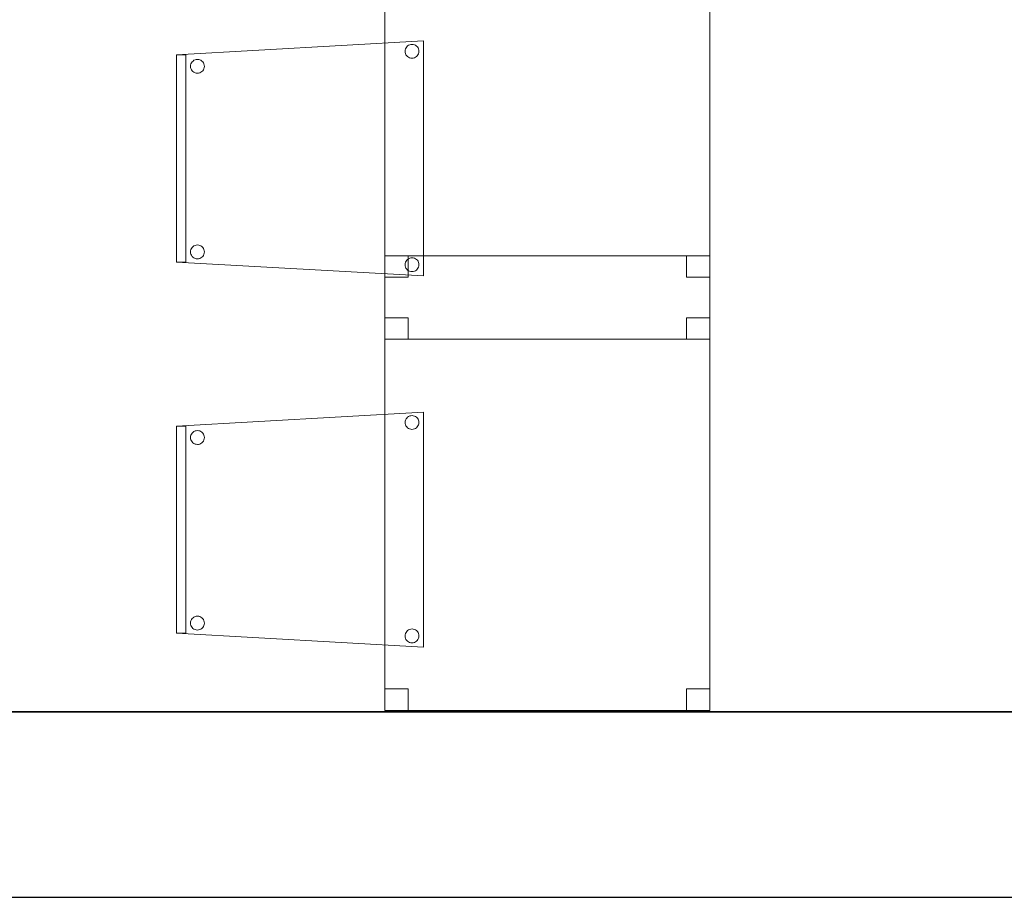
# Model space of a CAD drawing. Header units: metres. Extents: x 391.1 to 427.5, y 12.8 to 28.4.
# Tile 181 of 203: x 411.5 to 413.7, y 12.8 to 14.7. Entities that reach past the tile are written whole.
import ezdxf

# ---------------------------------------------------------------- set-up
doc = ezdxf.new("R2010")
doc.units = ezdxf.units.M
doc.layers.add('01_SUELOS', color=7, linetype='Continuous', lineweight=25, true_color=0x007f00)
for name, color, linetype, lineweight in [('02_MOBILIARIO', 7, 'Continuous', 18), ('A-DETL-____-MBND', 7, 'Continuous', 18), ('A-WALL-____-MCUT', 7, 'Continuous', 25), ('A-WALL-____-OTLN', 7, 'Continuous', 25)]:
    doc.layers.add(name, color=color, linetype=linetype, lineweight=lineweight)

# ---------------------------------------------------------------- blocks, each defined once
blk = doc.blocks.new('Family - Cadira confident_PA-152313-02_FON_P0A')
at = {"layer": 'A-DETL-____-MBND', "color": 253, "true_color": 0xaaaaaa}
for p, q in [((0, 0.4765), (0.5326, 0.5065)), ((0.5326, 0.5065), (0, 0.4765)), ((0.4928, 0.4869), (0.4935, 0.4894)), ((0.4935, 0.4894), (0.4928, 0.4869)), ((0.4935, 0.4894), (0.4946, 0.4918)), ((0.4946, 0.4918), (0.4935, 0.4894)), ((0.4946, 0.4918), (0.4961, 0.4939)), ((0.4961, 0.4939), (0.4946, 0.4918)), ((0.4961, 0.4939), (0.498, 0.4957)), ((0.498, 0.4957), (0.4961, 0.4939)), ((0.498, 0.4957), (0.5001, 0.4972)), ((0.5001, 0.4972), (0.498, 0.4957)), ((0.5001, 0.4972), (0.5025, 0.4983)), ((0.5025, 0.4983), (0.5001, 0.4972)), ((0.5025, 0.4983), (0.505, 0.4989)), ((0.505, 0.4989), (0.5025, 0.4983)), ((0.505, 0.4989), (0.5076, 0.4992)), ((0.5076, 0.4992), (0.505, 0.4989)), ((0.5076, 0.4992), (0.5102, 0.4989)), ((0.5102, 0.4989), (0.5076, 0.4992)), ((0.5102, 0.4989), (0.5127, 0.4982)), ((0.5127, 0.4982), (0.5102, 0.4989)), ((0.5127, 0.4982), (0.515, 0.4971)), ((0.515, 0.4971), (0.5127, 0.4982)), ((0.515, 0.4971), (0.5172, 0.4956)), ((0.5172, 0.4956), (0.515, 0.4971)), ((0.5172, 0.4956), (0.519, 0.4938)), ((0.519, 0.4938), (0.5172, 0.4956)), ((0.519, 0.4938), (0.5205, 0.4916)), ((0.5205, 0.4916), (0.519, 0.4938)), ((0.5205, 0.4916), (0.5216, 0.4893)), ((0.5216, 0.4893), (0.5205, 0.4916)), ((0.5216, 0.4893), (0.5222, 0.4868)), ((0.5222, 0.4868), (0.5216, 0.4893)), ((0.5326, 0.5065), (0.5326, 0)), ((0.5326, 0), (0.5326, 0.5065)), ((0, 0.4765), (0.02, 0.4765)), ((0, 0.03), (0, 0.4765)), ((0.02, 0.4765), (0, 0.4765)), ((0, 0.4765), (0, 0.03)), ((0, 0.03), (0, 0.4765)), ((0, 0.4765), (0, 0.03)), ((0.02, 0.4765), (0.02, 0.03)), ((0.02, 0.03), (0.02, 0.4765)), ((0.0426, 0.4666), (0.0452, 0.4668)), ((0.0452, 0.4668), (0.0426, 0.4666)), ((0.0452, 0.4668), (0.0478, 0.4666)), ((0.0478, 0.4666), (0.0452, 0.4668)), ((0.4926, 0.4843), (0.4928, 0.4869)), ((0.4928, 0.4869), (0.4926, 0.4843)), ((0.4928, 0.4817), (0.4926, 0.4843)), ((0.4926, 0.4843), (0.4928, 0.4817)), ((0.4935, 0.4792), (0.4928, 0.4817)), ((0.4928, 0.4817), (0.4935, 0.4792)), ((0.4945, 0.4768), (0.4935, 0.4792)), ((0.4935, 0.4792), (0.4945, 0.4768)), ((0.496, 0.4747), (0.4945, 0.4768)), ((0.4945, 0.4768), (0.496, 0.4747)), ((0.4979, 0.4728), (0.496, 0.4747)), ((0.496, 0.4747), (0.4979, 0.4728)), ((0.5, 0.4713), (0.4979, 0.4728)), ((0.4979, 0.4728), (0.5, 0.4713)), ((0.5023, 0.4702), (0.5, 0.4713)), ((0.5, 0.4713), (0.5023, 0.4702)), ((0.5049, 0.4695), (0.5023, 0.4702)), ((0.5023, 0.4702), (0.5049, 0.4695)), ((0.5074, 0.4693), (0.5049, 0.4695)), ((0.5049, 0.4695), (0.5074, 0.4693)), ((0.51, 0.4695), (0.5074, 0.4693)), ((0.5074, 0.4693), (0.51, 0.4695)), ((0.5126, 0.4702), (0.51, 0.4695)), ((0.51, 0.4695), (0.5126, 0.4702)), ((0.5149, 0.4713), (0.5126, 0.4702)), ((0.5126, 0.4702), (0.5149, 0.4713)), ((0.5171, 0.4727), (0.5149, 0.4713)), ((0.5149, 0.4713), (0.5171, 0.4727)), ((0.5189, 0.4746), (0.5171, 0.4727)), ((0.5171, 0.4727), (0.5189, 0.4746)), ((0.5204, 0.4767), (0.5189, 0.4746)), ((0.5189, 0.4746), (0.5204, 0.4767)), ((0.5215, 0.4791), (0.5204, 0.4767)), ((0.5204, 0.4767), (0.5215, 0.4791)), ((0.5222, 0.4816), (0.5215, 0.4791)), ((0.5215, 0.4791), (0.5222, 0.4816)), ((0.5222, 0.4868), (0.5224, 0.4842)), ((0.5224, 0.4842), (0.5222, 0.4868)), ((0.5224, 0.4842), (0.5222, 0.4816)), ((0.5222, 0.4816), (0.5224, 0.4842)), ((0.0302, 0.4519), (0.0304, 0.4545)), ((0.0304, 0.4545), (0.0302, 0.4519)), ((0.0304, 0.4493), (0.0302, 0.4519)), ((0.0302, 0.4519), (0.0304, 0.4493)), ((0.0304, 0.4545), (0.0311, 0.457)), ((0.0311, 0.457), (0.0304, 0.4545)), ((0.031, 0.4468), (0.0304, 0.4493)), ((0.0304, 0.4493), (0.031, 0.4468)), ((0.0321, 0.4445), (0.031, 0.4468)), ((0.031, 0.4468), (0.0321, 0.4445)), ((0.0311, 0.457), (0.0322, 0.4594)), ((0.0322, 0.4594), (0.0311, 0.457)), ((0.0322, 0.4594), (0.0337, 0.4615)), ((0.0337, 0.4615), (0.0322, 0.4594)), ((0.0337, 0.4615), (0.0356, 0.4633)), ((0.0356, 0.4633), (0.0337, 0.4615)), ((0.0356, 0.4633), (0.0377, 0.4648)), ((0.0377, 0.4648), (0.0356, 0.4633)), ((0.0377, 0.4648), (0.0401, 0.4659)), ((0.0401, 0.4659), (0.0377, 0.4648)), ((0.0401, 0.4659), (0.0426, 0.4666)), ((0.0426, 0.4666), (0.0401, 0.4659)), ((0.0478, 0.4666), (0.0503, 0.4659)), ((0.0503, 0.4659), (0.0478, 0.4666)), ((0.0503, 0.4659), (0.0526, 0.4648)), ((0.0526, 0.4648), (0.0503, 0.4659)), ((0.0526, 0.4648), (0.0548, 0.4633)), ((0.0548, 0.4633), (0.0526, 0.4648)), ((0.0548, 0.4633), (0.0566, 0.4614)), ((0.0566, 0.4614), (0.0548, 0.4633)), ((0.0566, 0.4614), (0.0581, 0.4593)), ((0.0581, 0.4593), (0.0566, 0.4614)), ((0.0591, 0.4467), (0.058, 0.4443)), ((0.058, 0.4443), (0.0591, 0.4467)), ((0.0581, 0.4593), (0.0592, 0.4569)), ((0.0592, 0.4569), (0.0581, 0.4593)), ((0.0598, 0.4492), (0.0591, 0.4467)), ((0.0591, 0.4467), (0.0598, 0.4492)), ((0.0592, 0.4569), (0.0598, 0.4544)), ((0.0598, 0.4544), (0.0592, 0.4569)), ((0.0598, 0.4544), (0.06, 0.4518)), ((0.06, 0.4518), (0.0598, 0.4544)), ((0.06, 0.4518), (0.0598, 0.4492)), ((0.0598, 0.4492), (0.06, 0.4518)), ((0.0336, 0.4423), (0.0321, 0.4445)), ((0.0321, 0.4445), (0.0336, 0.4423)), ((0.0355, 0.4405), (0.0336, 0.4423)), ((0.0336, 0.4423), (0.0355, 0.4405)), ((0.0376, 0.439), (0.0355, 0.4405)), ((0.0355, 0.4405), (0.0376, 0.439)), ((0.0399, 0.4378), (0.0376, 0.439)), ((0.0376, 0.439), (0.0399, 0.4378)), ((0.0424, 0.4372), (0.0399, 0.4378)), ((0.0399, 0.4378), (0.0424, 0.4372)), ((0.045, 0.4369), (0.0424, 0.4372)), ((0.0424, 0.4372), (0.045, 0.4369)), ((0.0476, 0.4371), (0.045, 0.4369)), ((0.045, 0.4369), (0.0476, 0.4371)), ((0.0502, 0.4378), (0.0476, 0.4371)), ((0.0476, 0.4371), (0.0502, 0.4378)), ((0.0525, 0.4389), (0.0502, 0.4378)), ((0.0502, 0.4378), (0.0525, 0.4389)), ((0.0547, 0.4404), (0.0525, 0.4389)), ((0.0525, 0.4389), (0.0547, 0.4404)), ((0.0565, 0.4422), (0.0547, 0.4404)), ((0.0547, 0.4404), (0.0565, 0.4422)), ((0.058, 0.4443), (0.0565, 0.4422)), ((0.0565, 0.4422), (0.058, 0.4443)), ((0.0356, 0.0633), (0.0377, 0.0648)), ((0.0377, 0.0648), (0.0356, 0.0633)), ((0.0377, 0.0648), (0.0401, 0.0659)), ((0.0401, 0.0659), (0.0377, 0.0648)), ((0.0401, 0.0659), (0.0426, 0.0666)), ((0.0426, 0.0666), (0.0401, 0.0659)), ((0.0426, 0.0666), (0.0452, 0.0668)), ((0.0452, 0.0668), (0.0426, 0.0666)), ((0.0452, 0.0668), (0.0478, 0.0666)), ((0.0478, 0.0666), (0.0452, 0.0668)), ((0.0478, 0.0666), (0.0503, 0.0659)), ((0.0503, 0.0659), (0.0478, 0.0666)), ((0.0503, 0.0659), (0.0526, 0.0648)), ((0.0526, 0.0648), (0.0503, 0.0659)), ((0.0526, 0.0648), (0.0548, 0.0633)), ((0.0548, 0.0633), (0.0526, 0.0648)), ((0.0302, 0.0519), (0.0304, 0.0545)), ((0.0304, 0.0545), (0.0302, 0.0519)), ((0.0304, 0.0493), (0.0302, 0.0519)), ((0.0302, 0.0519), (0.0304, 0.0493)), ((0.0304, 0.0545), (0.0311, 0.057)), ((0.0311, 0.057), (0.0304, 0.0545)), ((0.031, 0.0468), (0.0304, 0.0493)), ((0.0304, 0.0493), (0.031, 0.0468)), ((0.0321, 0.0445), (0.031, 0.0468)), ((0.031, 0.0468), (0.0321, 0.0445)), ((0.0311, 0.057), (0.0322, 0.0594)), ((0.0322, 0.0594), (0.0311, 0.057)), ((0.0336, 0.0423), (0.0321, 0.0445)), ((0.0321, 0.0445), (0.0336, 0.0423)), ((0.0322, 0.0594), (0.0337, 0.0615)), ((0.0337, 0.0615), (0.0322, 0.0594)), ((0.0337, 0.0615), (0.0356, 0.0633)), ((0.0356, 0.0633), (0.0337, 0.0615)), ((0.0548, 0.0633), (0.0566, 0.0614)), ((0.0566, 0.0614), (0.0548, 0.0633)), ((0.058, 0.0443), (0.0565, 0.0422)), ((0.0565, 0.0422), (0.058, 0.0443)), ((0.0566, 0.0614), (0.0581, 0.0593)), ((0.0581, 0.0593), (0.0566, 0.0614)), ((0.0591, 0.0467), (0.058, 0.0443)), ((0.058, 0.0443), (0.0591, 0.0467)), ((0.0581, 0.0593), (0.0592, 0.0569)), ((0.0592, 0.0569), (0.0581, 0.0593)), ((0.0598, 0.0492), (0.0591, 0.0467)), ((0.0591, 0.0467), (0.0598, 0.0492)), ((0.0592, 0.0569), (0.0598, 0.0544)), ((0.0598, 0.0544), (0.0592, 0.0569)), ((0.0598, 0.0544), (0.06, 0.0518)), ((0.06, 0.0518), (0.0598, 0.0544)), ((0.06, 0.0518), (0.0598, 0.0492)), ((0.0598, 0.0492), (0.06, 0.0518)), ((0.02, 0.03), (0, 0.03)), ((0, 0.03), (0.02, 0.03)), ((0.5326, 0), (0, 0.03)), ((0, 0.03), (0.5326, 0)), ((0.0355, 0.0405), (0.0336, 0.0423)), ((0.0336, 0.0423), (0.0355, 0.0405)), ((0.0376, 0.039), (0.0355, 0.0405)), ((0.0355, 0.0405), (0.0376, 0.039)), ((0.0399, 0.0378), (0.0376, 0.039)), ((0.0376, 0.039), (0.0399, 0.0378)), ((0.0424, 0.0372), (0.0399, 0.0378)), ((0.0399, 0.0378), (0.0424, 0.0372)), ((0.045, 0.0369), (0.0424, 0.0372)), ((0.0424, 0.0372), (0.045, 0.0369)), ((0.0476, 0.0371), (0.045, 0.0369)), ((0.045, 0.0369), (0.0476, 0.0371)), ((0.0502, 0.0378), (0.0476, 0.0371)), ((0.0476, 0.0371), (0.0502, 0.0378)), ((0.0525, 0.0389), (0.0502, 0.0378)), ((0.0502, 0.0378), (0.0525, 0.0389)), ((0.0547, 0.0404), (0.0525, 0.0389)), ((0.0525, 0.0389), (0.0547, 0.0404)), ((0.0565, 0.0422), (0.0547, 0.0404)), ((0.0547, 0.0404), (0.0565, 0.0422)), ((0.4926, 0.0243), (0.4928, 0.0269)), ((0.4928, 0.0269), (0.4926, 0.0243)), ((0.4928, 0.0217), (0.4926, 0.0243)), ((0.4926, 0.0243), (0.4928, 0.0217)), ((0.4928, 0.0269), (0.4935, 0.0294)), ((0.4935, 0.0294), (0.4928, 0.0269)), ((0.4935, 0.0192), (0.4928, 0.0217)), ((0.4928, 0.0217), (0.4935, 0.0192)), ((0.4935, 0.0294), (0.4946, 0.0318)), ((0.4946, 0.0318), (0.4935, 0.0294)), ((0.4946, 0.0318), (0.4961, 0.0339)), ((0.4961, 0.0339), (0.4946, 0.0318)), ((0.4961, 0.0339), (0.498, 0.0357)), ((0.498, 0.0357), (0.4961, 0.0339)), ((0.498, 0.0357), (0.5001, 0.0372)), ((0.5001, 0.0372), (0.498, 0.0357)), ((0.5001, 0.0372), (0.5025, 0.0383)), ((0.5025, 0.0383), (0.5001, 0.0372)), ((0.5025, 0.0383), (0.505, 0.0389)), ((0.505, 0.0389), (0.5025, 0.0383)), ((0.505, 0.0389), (0.5076, 0.0392)), ((0.5076, 0.0392), (0.505, 0.0389)), ((0.5076, 0.0392), (0.5102, 0.0389)), ((0.5102, 0.0389), (0.5076, 0.0392)), ((0.5102, 0.0389), (0.5127, 0.0382)), ((0.5127, 0.0382), (0.5102, 0.0389)), ((0.5127, 0.0382), (0.515, 0.0371)), ((0.515, 0.0371), (0.5127, 0.0382)), ((0.515, 0.0371), (0.5172, 0.0356)), ((0.5172, 0.0356), (0.515, 0.0371)), ((0.5172, 0.0356), (0.519, 0.0338)), ((0.519, 0.0338), (0.5172, 0.0356)), ((0.519, 0.0338), (0.5205, 0.0316)), ((0.5205, 0.0316), (0.519, 0.0338)), ((0.5205, 0.0316), (0.5216, 0.0293)), ((0.5216, 0.0293), (0.5205, 0.0316)), ((0.5222, 0.0216), (0.5215, 0.0191)), ((0.5215, 0.0191), (0.5222, 0.0216)), ((0.5216, 0.0293), (0.5222, 0.0268)), ((0.5222, 0.0268), (0.5216, 0.0293)), ((0.5222, 0.0268), (0.5224, 0.0242)), ((0.5224, 0.0242), (0.5222, 0.0268)), ((0.5224, 0.0242), (0.5222, 0.0216)), ((0.5222, 0.0216), (0.5224, 0.0242)), ((0.4945, 0.0168), (0.4935, 0.0192)), ((0.4935, 0.0192), (0.4945, 0.0168)), ((0.496, 0.0147), (0.4945, 0.0168)), ((0.4945, 0.0168), (0.496, 0.0147)), ((0.4979, 0.0128), (0.496, 0.0147)), ((0.496, 0.0147), (0.4979, 0.0128)), ((0.5, 0.0113), (0.4979, 0.0128)), ((0.4979, 0.0128), (0.5, 0.0113)), ((0.5023, 0.0102), (0.5, 0.0113)), ((0.5, 0.0113), (0.5023, 0.0102)), ((0.5049, 0.0095), (0.5023, 0.0102)), ((0.5023, 0.0102), (0.5049, 0.0095)), ((0.5074, 0.0093), (0.5049, 0.0095)), ((0.5049, 0.0095), (0.5074, 0.0093)), ((0.51, 0.0095), (0.5074, 0.0093)), ((0.5074, 0.0093), (0.51, 0.0095)), ((0.5126, 0.0102), (0.51, 0.0095)), ((0.51, 0.0095), (0.5126, 0.0102)), ((0.5149, 0.0113), (0.5126, 0.0102)), ((0.5126, 0.0102), (0.5149, 0.0113)), ((0.5171, 0.0127), (0.5149, 0.0113)), ((0.5149, 0.0113), (0.5171, 0.0127)), ((0.5189, 0.0146), (0.5171, 0.0127)), ((0.5171, 0.0127), (0.5189, 0.0146)), ((0.5204, 0.0167), (0.5189, 0.0146)), ((0.5189, 0.0146), (0.5204, 0.0167)), ((0.5215, 0.0191), (0.5204, 0.0167)), ((0.5204, 0.0167), (0.5215, 0.0191))]:
    blk.add_line(p, q, dxfattribs=at)
blk = doc.blocks.new('Family - Taula 80X70_PA-152378-02_FON_P0A')
at = {"layer": 'A-DETL-____-MBND', "color": 253, "true_color": 0xaaaaaa}
for p, q in [((0, 0.9336), (0, 0.98)), ((0, 0.98), (0.05, 0.98)), ((0.05, 0.98), (0, 0.98)), ((0, 0.98), (0, 0.9336)), ((0, 0), (0, 0.98)), ((0, 0.98), (0.7001, 0.98)), ((0.7001, 0.98), (0, 0.98)), ((0, 0.98), (0, 0)), ((0.05, 0.98), (0.05, 0.9336)), ((0.05, 0.9336), (0.05, 0.98)), ((0.6501, 0.9336), (0.6501, 0.98)), ((0.6501, 0.98), (0.7001, 0.98)), ((0.7001, 0.98), (0.6501, 0.98)), ((0.6501, 0.98), (0.6501, 0.9336)), ((0.7001, 0.98), (0.7001, 0.9336)), ((0.7001, 0.9336), (0.7001, 0.98)), ((0.7001, 0.98), (0.7001, 0)), ((0.7001, 0), (0.7001, 0.98)), ((0.05, 0.9336), (0, 0.9336)), ((0, 0.9336), (0.05, 0.9336)), ((0.7001, 0.9336), (0.6501, 0.9336)), ((0.6501, 0.9336), (0.7001, 0.9336)), ((0, 0), (0, 0.0464)), ((0, 0.0464), (0.05, 0.0464)), ((0.05, 0.0464), (0, 0.0464)), ((0, 0.0464), (0, 0)), ((0.05, 0.0464), (0.05, 0)), ((0.05, 0), (0.05, 0.0464)), ((0.6501, 0), (0.6501, 0.0464)), ((0.6501, 0.0464), (0.7001, 0.0464)), ((0.7001, 0.0464), (0.6501, 0.0464)), ((0.6501, 0.0464), (0.6501, 0)), ((0.7001, 0.0464), (0.7001, 0)), ((0.7001, 0), (0.7001, 0.0464)), ((0.05, 0), (0, 0)), ((0, 0), (0.05, 0)), ((0.7001, 0), (0, 0)), ((0.7001, 0), (0.6501, 0)), ((0.6501, 0), (0.7001, 0)), ((0, 0), (0.7001, 0))]:
    blk.add_line(p, q, dxfattribs=at)
blk = doc.blocks.new('Family - Taula 80X70_PA-152438-02_FON_P0A')
at = {"layer": 'A-DETL-____-MBND', "color": 253, "true_color": 0xaaaaaa}
for p, q in [((0, 0.9336), (0, 0.98)), ((0, 0.98), (0.05, 0.98)), ((0.05, 0.98), (0, 0.98)), ((0, 0.98), (0, 0.9336)), ((0, 0), (0, 0.98)), ((0, 0.98), (0.7001, 0.98)), ((0.7001, 0.98), (0, 0.98)), ((0, 0.98), (0, 0)), ((0.05, 0.98), (0.05, 0.9336)), ((0.05, 0.9336), (0.05, 0.98)), ((0.6501, 0.9336), (0.6501, 0.98)), ((0.6501, 0.98), (0.7001, 0.98)), ((0.7001, 0.98), (0.6501, 0.98)), ((0.6501, 0.98), (0.6501, 0.9336)), ((0.7001, 0.98), (0.7001, 0)), ((0.7001, 0), (0.7001, 0.98)), ((0.7001, 0.98), (0.7001, 0.9336)), ((0.7001, 0.9336), (0.7001, 0.98)), ((0.05, 0.9336), (0, 0.9336)), ((0, 0.9336), (0.05, 0.9336)), ((0.7001, 0.9336), (0.6501, 0.9336)), ((0.6501, 0.9336), (0.7001, 0.9336)), ((0, 0), (0, 0.0464)), ((0, 0.0464), (0.05, 0.0464)), ((0.05, 0.0464), (0, 0.0464)), ((0, 0.0464), (0, 0)), ((0.05, 0.0464), (0.05, 0)), ((0.05, 0), (0.05, 0.0464)), ((0.6501, 0), (0.6501, 0.0464)), ((0.6501, 0.0464), (0.7001, 0.0464)), ((0.7001, 0.0464), (0.6501, 0.0464)), ((0.6501, 0.0464), (0.6501, 0)), ((0.7001, 0.0464), (0.7001, 0)), ((0.7001, 0), (0.7001, 0.0464)), ((0.7001, 0), (0, 0)), ((0.05, 0), (0, 0)), ((0, 0), (0.05, 0)), ((0.7001, 0), (0.6501, 0)), ((0.6501, 0), (0.7001, 0)), ((0, 0), (0.7001, 0))]:
    blk.add_line(p, q, dxfattribs=at)
blk = doc.blocks.new('Family - Mur PA-152469-02_FON_P0A')
at = {"layer": 'A-WALL-____-MCUT', "color": 253, "true_color": 0xaaaaaa}
for p, q in [((26.0531, 0.4), (0.0791, 0.4)), ((0, 0), (25.9702, 0))]:
    blk.add_line(p, q, dxfattribs=at)
at = {"layer": 'A-WALL-____-OTLN', "color": 253, "true_color": 0xaaaaaa}
for p, q in [((26.0531, 0.4), (0.0791, 0.4)), ((0, 0), (25.9702, 0))]:
    blk.add_line(p, q, dxfattribs=at)
at = {"layer": 'A-WALL-____-OTLN', "color": 253, "lineweight": 18, "true_color": 0xaaaaaa}
blk.add_line((0, 0), (25.9702, 0), dxfattribs=at)
blk = doc.blocks.new('Family - LONDR55-XX_ZZ-ARQ-CAA-M3D-Londres55-152611-02_FON_P0A')
at = {"layer": '01_SUELOS', "color": 9, "true_color": 0xaad4aa}
for p, q in [((0, 0), (24.5639, 0)), ((24.5639, 0), (0, 0))]:
    blk.add_line(p, q, dxfattribs=at)
blk = doc.blocks.new('Family - Cadira confident_PA-152667-02_FON_P0A')
at = {"layer": 'A-DETL-____-MBND', "color": 253, "true_color": 0xaaaaaa}
for p, q in [((0, 0.4765), (0.5326, 0.5065)), ((0.5326, 0.5065), (0, 0.4765)), ((0.4928, 0.4869), (0.4935, 0.4894)), ((0.4935, 0.4894), (0.4928, 0.4869)), ((0.4935, 0.4894), (0.4946, 0.4918)), ((0.4946, 0.4918), (0.4935, 0.4894)), ((0.4946, 0.4918), (0.4961, 0.4939)), ((0.4961, 0.4939), (0.4946, 0.4918)), ((0.4961, 0.4939), (0.498, 0.4957)), ((0.498, 0.4957), (0.4961, 0.4939)), ((0.498, 0.4957), (0.5001, 0.4972)), ((0.5001, 0.4972), (0.498, 0.4957)), ((0.5001, 0.4972), (0.5025, 0.4983)), ((0.5025, 0.4983), (0.5001, 0.4972)), ((0.5025, 0.4983), (0.505, 0.4989)), ((0.505, 0.4989), (0.5025, 0.4983)), ((0.505, 0.4989), (0.5076, 0.4992)), ((0.5076, 0.4992), (0.505, 0.4989)), ((0.5076, 0.4992), (0.5102, 0.4989)), ((0.5102, 0.4989), (0.5076, 0.4992)), ((0.5102, 0.4989), (0.5127, 0.4982)), ((0.5127, 0.4982), (0.5102, 0.4989)), ((0.5127, 0.4982), (0.515, 0.4971)), ((0.515, 0.4971), (0.5127, 0.4982)), ((0.515, 0.4971), (0.5172, 0.4956)), ((0.5172, 0.4956), (0.515, 0.4971)), ((0.5172, 0.4956), (0.519, 0.4938)), ((0.519, 0.4938), (0.5172, 0.4956)), ((0.519, 0.4938), (0.5205, 0.4916)), ((0.5205, 0.4916), (0.519, 0.4938)), ((0.5205, 0.4916), (0.5216, 0.4893)), ((0.5216, 0.4893), (0.5205, 0.4916)), ((0.5216, 0.4893), (0.5222, 0.4868)), ((0.5222, 0.4868), (0.5216, 0.4893)), ((0.5326, 0.5065), (0.5326, 0)), ((0.5326, 0), (0.5326, 0.5065)), ((0, 0.4765), (0.02, 0.4765)), ((0, 0.03), (0, 0.4765)), ((0.02, 0.4765), (0, 0.4765)), ((0, 0.4765), (0, 0.03)), ((0, 0.03), (0, 0.4765)), ((0, 0.4765), (0, 0.03)), ((0.02, 0.4765), (0.02, 0.03)), ((0.02, 0.03), (0.02, 0.4765)), ((0.0426, 0.4666), (0.0452, 0.4668)), ((0.0452, 0.4668), (0.0426, 0.4666)), ((0.0452, 0.4668), (0.0478, 0.4666)), ((0.0478, 0.4666), (0.0452, 0.4668)), ((0.4926, 0.4843), (0.4928, 0.4869)), ((0.4928, 0.4869), (0.4926, 0.4843)), ((0.4928, 0.4817), (0.4926, 0.4843)), ((0.4926, 0.4843), (0.4928, 0.4817)), ((0.4935, 0.4792), (0.4928, 0.4817)), ((0.4928, 0.4817), (0.4935, 0.4792)), ((0.4945, 0.4768), (0.4935, 0.4792)), ((0.4935, 0.4792), (0.4945, 0.4768)), ((0.496, 0.4747), (0.4945, 0.4768)), ((0.4945, 0.4768), (0.496, 0.4747)), ((0.4979, 0.4728), (0.496, 0.4747)), ((0.496, 0.4747), (0.4979, 0.4728)), ((0.5, 0.4713), (0.4979, 0.4728)), ((0.4979, 0.4728), (0.5, 0.4713)), ((0.5023, 0.4702), (0.5, 0.4713)), ((0.5, 0.4713), (0.5023, 0.4702)), ((0.5049, 0.4695), (0.5023, 0.4702)), ((0.5023, 0.4702), (0.5049, 0.4695)), ((0.5074, 0.4693), (0.5049, 0.4695)), ((0.5049, 0.4695), (0.5074, 0.4693)), ((0.51, 0.4695), (0.5074, 0.4693)), ((0.5074, 0.4693), (0.51, 0.4695)), ((0.5126, 0.4702), (0.51, 0.4695)), ((0.51, 0.4695), (0.5126, 0.4702)), ((0.5149, 0.4713), (0.5126, 0.4702)), ((0.5126, 0.4702), (0.5149, 0.4713)), ((0.5171, 0.4727), (0.5149, 0.4713)), ((0.5149, 0.4713), (0.5171, 0.4727)), ((0.5189, 0.4746), (0.5171, 0.4727)), ((0.5171, 0.4727), (0.5189, 0.4746)), ((0.5204, 0.4767), (0.5189, 0.4746)), ((0.5189, 0.4746), (0.5204, 0.4767)), ((0.5215, 0.4791), (0.5204, 0.4767)), ((0.5204, 0.4767), (0.5215, 0.4791)), ((0.5222, 0.4816), (0.5215, 0.4791)), ((0.5215, 0.4791), (0.5222, 0.4816)), ((0.5222, 0.4868), (0.5224, 0.4842)), ((0.5224, 0.4842), (0.5222, 0.4868)), ((0.5224, 0.4842), (0.5222, 0.4816)), ((0.5222, 0.4816), (0.5224, 0.4842)), ((0.0302, 0.4519), (0.0304, 0.4545)), ((0.0304, 0.4545), (0.0302, 0.4519)), ((0.0304, 0.4493), (0.0302, 0.4519)), ((0.0302, 0.4519), (0.0304, 0.4493)), ((0.0304, 0.4545), (0.0311, 0.457)), ((0.0311, 0.457), (0.0304, 0.4545)), ((0.031, 0.4468), (0.0304, 0.4493)), ((0.0304, 0.4493), (0.031, 0.4468)), ((0.0321, 0.4445), (0.031, 0.4468)), ((0.031, 0.4468), (0.0321, 0.4445)), ((0.0311, 0.457), (0.0322, 0.4594)), ((0.0322, 0.4594), (0.0311, 0.457)), ((0.0322, 0.4594), (0.0337, 0.4615)), ((0.0337, 0.4615), (0.0322, 0.4594)), ((0.0337, 0.4615), (0.0356, 0.4633)), ((0.0356, 0.4633), (0.0337, 0.4615)), ((0.0356, 0.4633), (0.0377, 0.4648)), ((0.0377, 0.4648), (0.0356, 0.4633)), ((0.0377, 0.4648), (0.0401, 0.4659)), ((0.0401, 0.4659), (0.0377, 0.4648)), ((0.0401, 0.4659), (0.0426, 0.4666)), ((0.0426, 0.4666), (0.0401, 0.4659)), ((0.0478, 0.4666), (0.0503, 0.4659)), ((0.0503, 0.4659), (0.0478, 0.4666)), ((0.0503, 0.4659), (0.0526, 0.4648)), ((0.0526, 0.4648), (0.0503, 0.4659)), ((0.0526, 0.4648), (0.0548, 0.4633)), ((0.0548, 0.4633), (0.0526, 0.4648)), ((0.0548, 0.4633), (0.0566, 0.4614)), ((0.0566, 0.4614), (0.0548, 0.4633)), ((0.0566, 0.4614), (0.0581, 0.4593)), ((0.0581, 0.4593), (0.0566, 0.4614)), ((0.0591, 0.4467), (0.058, 0.4443)), ((0.058, 0.4443), (0.0591, 0.4467)), ((0.0581, 0.4593), (0.0592, 0.4569)), ((0.0592, 0.4569), (0.0581, 0.4593)), ((0.0598, 0.4492), (0.0591, 0.4467)), ((0.0591, 0.4467), (0.0598, 0.4492)), ((0.0592, 0.4569), (0.0598, 0.4544)), ((0.0598, 0.4544), (0.0592, 0.4569)), ((0.0598, 0.4544), (0.06, 0.4518)), ((0.06, 0.4518), (0.0598, 0.4544)), ((0.06, 0.4518), (0.0598, 0.4492)), ((0.0598, 0.4492), (0.06, 0.4518)), ((0.0336, 0.4423), (0.0321, 0.4445)), ((0.0321, 0.4445), (0.0336, 0.4423)), ((0.0355, 0.4405), (0.0336, 0.4423)), ((0.0336, 0.4423), (0.0355, 0.4405)), ((0.0376, 0.439), (0.0355, 0.4405)), ((0.0355, 0.4405), (0.0376, 0.439)), ((0.0399, 0.4378), (0.0376, 0.439)), ((0.0376, 0.439), (0.0399, 0.4378)), ((0.0424, 0.4372), (0.0399, 0.4378)), ((0.0399, 0.4378), (0.0424, 0.4372)), ((0.045, 0.4369), (0.0424, 0.4372)), ((0.0424, 0.4372), (0.045, 0.4369)), ((0.0476, 0.4371), (0.045, 0.4369)), ((0.045, 0.4369), (0.0476, 0.4371)), ((0.0502, 0.4378), (0.0476, 0.4371)), ((0.0476, 0.4371), (0.0502, 0.4378)), ((0.0525, 0.4389), (0.0502, 0.4378)), ((0.0502, 0.4378), (0.0525, 0.4389)), ((0.0547, 0.4404), (0.0525, 0.4389)), ((0.0525, 0.4389), (0.0547, 0.4404)), ((0.0565, 0.4422), (0.0547, 0.4404)), ((0.0547, 0.4404), (0.0565, 0.4422)), ((0.058, 0.4443), (0.0565, 0.4422)), ((0.0565, 0.4422), (0.058, 0.4443)), ((0.0356, 0.0633), (0.0377, 0.0648)), ((0.0377, 0.0648), (0.0356, 0.0633)), ((0.0377, 0.0648), (0.0401, 0.0659)), ((0.0401, 0.0659), (0.0377, 0.0648)), ((0.0401, 0.0659), (0.0426, 0.0666)), ((0.0426, 0.0666), (0.0401, 0.0659)), ((0.0426, 0.0666), (0.0452, 0.0668)), ((0.0452, 0.0668), (0.0426, 0.0666)), ((0.0452, 0.0668), (0.0478, 0.0666)), ((0.0478, 0.0666), (0.0452, 0.0668)), ((0.0478, 0.0666), (0.0503, 0.0659)), ((0.0503, 0.0659), (0.0478, 0.0666)), ((0.0503, 0.0659), (0.0526, 0.0648)), ((0.0526, 0.0648), (0.0503, 0.0659)), ((0.0526, 0.0648), (0.0548, 0.0633)), ((0.0548, 0.0633), (0.0526, 0.0648)), ((0.0302, 0.0519), (0.0304, 0.0545)), ((0.0304, 0.0545), (0.0302, 0.0519)), ((0.0304, 0.0493), (0.0302, 0.0519)), ((0.0302, 0.0519), (0.0304, 0.0493)), ((0.0304, 0.0545), (0.0311, 0.057)), ((0.0311, 0.057), (0.0304, 0.0545)), ((0.031, 0.0468), (0.0304, 0.0493)), ((0.0304, 0.0493), (0.031, 0.0468)), ((0.0321, 0.0445), (0.031, 0.0468)), ((0.031, 0.0468), (0.0321, 0.0445)), ((0.0311, 0.057), (0.0322, 0.0594)), ((0.0322, 0.0594), (0.0311, 0.057)), ((0.0336, 0.0423), (0.0321, 0.0445)), ((0.0321, 0.0445), (0.0336, 0.0423)), ((0.0322, 0.0594), (0.0337, 0.0615)), ((0.0337, 0.0615), (0.0322, 0.0594)), ((0.0337, 0.0615), (0.0356, 0.0633)), ((0.0356, 0.0633), (0.0337, 0.0615)), ((0.0548, 0.0633), (0.0566, 0.0614)), ((0.0566, 0.0614), (0.0548, 0.0633)), ((0.058, 0.0443), (0.0565, 0.0422)), ((0.0565, 0.0422), (0.058, 0.0443)), ((0.0566, 0.0614), (0.0581, 0.0593)), ((0.0581, 0.0593), (0.0566, 0.0614)), ((0.0591, 0.0467), (0.058, 0.0443)), ((0.058, 0.0443), (0.0591, 0.0467)), ((0.0581, 0.0593), (0.0592, 0.0569)), ((0.0592, 0.0569), (0.0581, 0.0593)), ((0.0598, 0.0492), (0.0591, 0.0467)), ((0.0591, 0.0467), (0.0598, 0.0492)), ((0.0592, 0.0569), (0.0598, 0.0544)), ((0.0598, 0.0544), (0.0592, 0.0569)), ((0.0598, 0.0544), (0.06, 0.0518)), ((0.06, 0.0518), (0.0598, 0.0544)), ((0.06, 0.0518), (0.0598, 0.0492)), ((0.0598, 0.0492), (0.06, 0.0518)), ((0.02, 0.03), (0, 0.03)), ((0, 0.03), (0.02, 0.03)), ((0.5326, 0), (0, 0.03)), ((0, 0.03), (0.5326, 0)), ((0.0355, 0.0405), (0.0336, 0.0423)), ((0.0336, 0.0423), (0.0355, 0.0405)), ((0.0376, 0.039), (0.0355, 0.0405)), ((0.0355, 0.0405), (0.0376, 0.039)), ((0.0399, 0.0378), (0.0376, 0.039)), ((0.0376, 0.039), (0.0399, 0.0378)), ((0.0424, 0.0372), (0.0399, 0.0378)), ((0.0399, 0.0378), (0.0424, 0.0372)), ((0.045, 0.0369), (0.0424, 0.0372)), ((0.0424, 0.0372), (0.045, 0.0369)), ((0.0476, 0.0371), (0.045, 0.0369)), ((0.045, 0.0369), (0.0476, 0.0371)), ((0.0502, 0.0378), (0.0476, 0.0371)), ((0.0476, 0.0371), (0.0502, 0.0378)), ((0.0525, 0.0389), (0.0502, 0.0378)), ((0.0502, 0.0378), (0.0525, 0.0389)), ((0.0547, 0.0404), (0.0525, 0.0389)), ((0.0525, 0.0389), (0.0547, 0.0404)), ((0.0565, 0.0422), (0.0547, 0.0404)), ((0.0547, 0.0404), (0.0565, 0.0422)), ((0.4926, 0.0243), (0.4928, 0.0269)), ((0.4928, 0.0269), (0.4926, 0.0243)), ((0.4928, 0.0217), (0.4926, 0.0243)), ((0.4926, 0.0243), (0.4928, 0.0217)), ((0.4928, 0.0269), (0.4935, 0.0294)), ((0.4935, 0.0294), (0.4928, 0.0269)), ((0.4935, 0.0192), (0.4928, 0.0217)), ((0.4928, 0.0217), (0.4935, 0.0192)), ((0.4935, 0.0294), (0.4946, 0.0318)), ((0.4946, 0.0318), (0.4935, 0.0294)), ((0.4946, 0.0318), (0.4961, 0.0339)), ((0.4961, 0.0339), (0.4946, 0.0318)), ((0.4961, 0.0339), (0.498, 0.0357)), ((0.498, 0.0357), (0.4961, 0.0339)), ((0.498, 0.0357), (0.5001, 0.0372)), ((0.5001, 0.0372), (0.498, 0.0357)), ((0.5001, 0.0372), (0.5025, 0.0383)), ((0.5025, 0.0383), (0.5001, 0.0372)), ((0.5025, 0.0383), (0.505, 0.0389)), ((0.505, 0.0389), (0.5025, 0.0383)), ((0.505, 0.0389), (0.5076, 0.0392)), ((0.5076, 0.0392), (0.505, 0.0389)), ((0.5076, 0.0392), (0.5102, 0.0389)), ((0.5102, 0.0389), (0.5076, 0.0392)), ((0.5102, 0.0389), (0.5127, 0.0382)), ((0.5127, 0.0382), (0.5102, 0.0389)), ((0.5127, 0.0382), (0.515, 0.0371)), ((0.515, 0.0371), (0.5127, 0.0382)), ((0.515, 0.0371), (0.5172, 0.0356)), ((0.5172, 0.0356), (0.515, 0.0371)), ((0.5172, 0.0356), (0.519, 0.0338)), ((0.519, 0.0338), (0.5172, 0.0356)), ((0.519, 0.0338), (0.5205, 0.0316)), ((0.5205, 0.0316), (0.519, 0.0338)), ((0.5205, 0.0316), (0.5216, 0.0293)), ((0.5216, 0.0293), (0.5205, 0.0316)), ((0.5222, 0.0216), (0.5215, 0.0191)), ((0.5215, 0.0191), (0.5222, 0.0216)), ((0.5216, 0.0293), (0.5222, 0.0268)), ((0.5222, 0.0268), (0.5216, 0.0293)), ((0.5222, 0.0268), (0.5224, 0.0242)), ((0.5224, 0.0242), (0.5222, 0.0268)), ((0.5224, 0.0242), (0.5222, 0.0216)), ((0.5222, 0.0216), (0.5224, 0.0242)), ((0.4945, 0.0168), (0.4935, 0.0192)), ((0.4935, 0.0192), (0.4945, 0.0168)), ((0.496, 0.0147), (0.4945, 0.0168)), ((0.4945, 0.0168), (0.496, 0.0147)), ((0.4979, 0.0128), (0.496, 0.0147)), ((0.496, 0.0147), (0.4979, 0.0128)), ((0.5, 0.0113), (0.4979, 0.0128)), ((0.4979, 0.0128), (0.5, 0.0113)), ((0.5023, 0.0102), (0.5, 0.0113)), ((0.5, 0.0113), (0.5023, 0.0102)), ((0.5049, 0.0095), (0.5023, 0.0102)), ((0.5023, 0.0102), (0.5049, 0.0095)), ((0.5074, 0.0093), (0.5049, 0.0095)), ((0.5049, 0.0095), (0.5074, 0.0093)), ((0.51, 0.0095), (0.5074, 0.0093)), ((0.5074, 0.0093), (0.51, 0.0095)), ((0.5126, 0.0102), (0.51, 0.0095)), ((0.51, 0.0095), (0.5126, 0.0102)), ((0.5149, 0.0113), (0.5126, 0.0102)), ((0.5126, 0.0102), (0.5149, 0.0113)), ((0.5171, 0.0127), (0.5149, 0.0113)), ((0.5149, 0.0113), (0.5171, 0.0127)), ((0.5189, 0.0146), (0.5171, 0.0127)), ((0.5171, 0.0127), (0.5189, 0.0146)), ((0.5204, 0.0167), (0.5189, 0.0146)), ((0.5189, 0.0146), (0.5204, 0.0167)), ((0.5215, 0.0191), (0.5204, 0.0167)), ((0.5204, 0.0167), (0.5215, 0.0191))]:
    blk.add_line(p, q, dxfattribs=at)
blk = doc.blocks.new('LONDR55-XX_ZZ-ARQ-CAA-M3D-Londres55_ifc-1-02_FON_P0A')
at = {"layer": '01_SUELOS', "color": 253, "lineweight": 18, "true_color": 0xaaaaaa}
blk.add_blockref('Family - LONDR55-XX_ZZ-ARQ-CAA-M3D-Londres55-152611-02_FON_P0A', (399.1772, 13.2406), dxfattribs=at)
at = {"layer": '02_MOBILIARIO', "color": 253, "lineweight": 18, "true_color": 0xaaaaaa}
for name, p in [('Family - Taula 80X70_PA-152378-02_FON_P0A', (412.336, 14.0434)), ('Family - Cadira confident_PA-152313-02_FON_P0A', (411.8869, 14.1797)), ('Family - Taula 80X70_PA-152438-02_FON_P0A', (412.336, 13.2434)), ('Family - Cadira confident_PA-152667-02_FON_P0A', (411.8869, 13.3797))]:
    blk.add_blockref(name, p, dxfattribs=at)
at = {"layer": 'A-WALL-____-OTLN', "color": 253, "lineweight": 18, "true_color": 0xaaaaaa}
blk.add_blockref('Family - Mur PA-152469-02_FON_P0A', (397.6873, 12.8406), dxfattribs=at)

msp = doc.modelspace()

# ---------------------------------------------------------------- block references
at = {"lineweight": 5}
msp.add_blockref('LONDR55-XX_ZZ-ARQ-CAA-M3D-Londres55_ifc-1-02_FON_P0A', (0, 0), dxfattribs=at)

doc.saveas('drawing.dxf')
